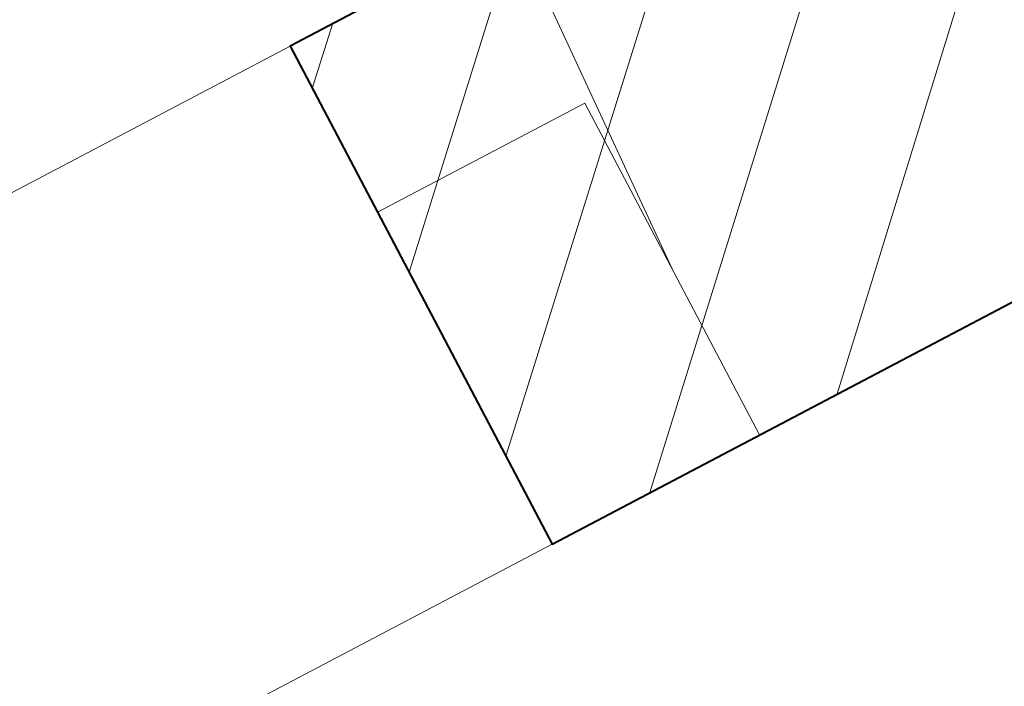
# Model space of a CAD drawing. Header units: metres. Extents: x 7408630 to 7411134, y 5569633 to 5570339.
# Tile 119 of 256: x 7410480.454 to 7410480.664, y 5569932.162 to 5569932.305. Entities that reach past the tile are written whole.
import ezdxf
from ezdxf.enums import TextEntityAlignment as Align

# ---------------------------------------------------------------- set-up
doc = ezdxf.new("R2010")
doc.units = ezdxf.units.M
doc.header["$MEASUREMENT"] = 0
doc.linetypes.add('HIDDEN2', pattern=[4.762499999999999, 3.175, -1.5875])
for name, color, linetype, lineweight in [('Hatch', 4, 'Continuous', 5), ('Istn-sciany', 3, 'Continuous', 20), ('OPIS POM NOWE', 140, 'Continuous', 5), ('Opis_pom', 9, 'Continuous', 18), ('Sciany', 2, 'Continuous', 40)]:
    doc.layers.add(name, color=color, linetype=linetype, lineweight=lineweight)
doc.layers.add('Wyburzenia', color=7, linetype='Continuous', lineweight=13, true_color=0xb0b0b0)
doc.styles.add('ARIAL', font='tahoma.ttf')

# ---------------------------------------------------------------- blocks, each defined once
blk = doc.blocks.new('A$C142d3faa')
at = {"layer": 'Hatch'}
h = blk.add_hatch(dxfattribs=at)
h.set_pattern_fill('ANSI31', color=256)
h.set_pattern_definition([(45, (-58931.34199039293, 199163.1944934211), (-2.245064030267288, 2.245064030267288), [])])
h.paths.add_polyline_path([(626.2253591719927, 4530.606190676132), (546.2253591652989, 4530.606190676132), (546.2253591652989, 4518.606190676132), (626.2253591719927, 4518.606190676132)])
at = {"layer": 'Istn-sciany'}
for points in [[(386.2253591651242, 4530.606190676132), (546.2253591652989, 4530.606190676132)], [(546.2253591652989, 4530.606190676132), (546.2253591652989, 4518.606190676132)], [(386.2253591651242, 4518.606190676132), (546.2253591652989, 4518.606190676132)]]:
    blk.add_lwpolyline(points, dxfattribs=at)
at = {"layer": 'Sciany'}
blk.add_lwpolyline([(626.2253591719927, 4530.606190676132), (546.2253591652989, 4530.606190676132), (546.2253591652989, 4518.606190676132), (626.2253591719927, 4518.606190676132)], close=True, dxfattribs=at)
at = {"layer": 'Wyburzenia', "linetype": 'HIDDEN2', "ltscale": 3}
blk.add_lwpolyline([(551.225359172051, 4526.606190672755), (546.2253591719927, 4526.606190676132), (546.2253591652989, 4518.606190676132), (551.2253591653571, 4518.606190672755)], close=True, dxfattribs=at)
blk.add_arc((621.2253592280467, 4522.606190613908), 70, 89.99999996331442, 179.9999999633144, dxfattribs=at)
at = {"layer": 'OPIS POM NOWE', "style": 'ARIAL'}
for tag, p in [('E1,4', (2085.453509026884, 1677.902724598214)), ('E1,4', (2642.565068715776, 1467.098580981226)), ('E1,4', (2887.554946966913, 1334.669140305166)), ('E1,1', (2346.15172770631, 945.3069204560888)), ('E1,2', (2380.289767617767, 731.4605824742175)), ('E1,4', (3248.926969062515, 423.5622677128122)), ('E1,3', (2269.290473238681, 389.8474601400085)), ('E1,5', (4145.396889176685, -41.41678165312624))]:
    blk.add_attdef(tag, text='', height=23.936, dxfattribs=at).set_placement(p, align=Align.MIDDLE_CENTER)
at = {"layer": 'Opis_pom', "ltscale": 0.7, "style": 'ARIAL'}
for tag, p in [('B1,18', (784.175454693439, 4749.376909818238)), ('B1,21', (1474.160621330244, 4744.552251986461)), ('B1/17', (593.1950013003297, 4721.360037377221)), ('1,23', (2643.879736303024, 4721.360037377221)), ('1,22', (2015.997302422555, 4715.619925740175)), ('A1,1', (-123.2752701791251, 4710.792713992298)), ('B1,1', (2964.213888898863, 4687.194759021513)), ('B1,19', (983.4770436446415, 4684.250472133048)), ('A1,6', (-365.3793687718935, 4657.226791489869)), ('A1,16', (198.2072643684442, 4631.436355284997)), ('B1,20', (1267.194878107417, 4624.632454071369)), ('B1,3', (3298.013043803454, 4567.235815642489)), ('B1,4', (4545.109849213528, 4480.622250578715)), ('A1,5', (-782.1155021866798, 4446.932694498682)), ('A1,2', (-186.9193724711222, 4425.112318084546)), ('A1,15', (198.2072643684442, 4391.000839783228)), ('B1,2', (2872.012077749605, 4302.459186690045)), ('A1,3', (-121.2895641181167, 4150.905633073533)), ('B1,8', (2427.383192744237, 4053.123158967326)), ('B1,6', (4754.926236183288, 3940.334623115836)), ('A1,4', (-837.6792277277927, 3920.772192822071)), ('B1,14', (401.2060605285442, 3890.998977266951)), ('B1,13', (1255.283140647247, 3857.264790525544)), ('B1,5', (4487.887436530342, 3854.524062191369)), ('B1,10', (1961.599271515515, 3852.276071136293)), ('B1,9', (2126.781835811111, 3827.246892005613)), ('B1,7', (3203.179523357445, 3799.68363001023)), ('B1,11', (2118.658790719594, 3658.838670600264)), ('B1,12', (1949.477289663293, 3633.257187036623)), ('C1,2', (2894.604733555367, 3427.283363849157)), ('C1,3', (2160.246723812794, 3198.455877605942)), ('C1,1', (3129.25555325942, 2706.44898945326)), ('C1,4', (2077.339235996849, 2485.413103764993)), ('C1,5', (2131.383208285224, 2180.309788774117)), ('C1,10', (3196.043433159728, 2172.920878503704)), ('C1,9', (3215.995519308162, 1907.634199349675)), ('C1,6', (2168.073843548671, 1819.58528353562)), ('D0,18', (1348.653176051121, 1483.781635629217)), ('C1,8', (2890.195548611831, 1472.29709332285)), ('C1,7', (2247.746238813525, 1432.404889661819)), ('D,03', (680.1466722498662, 1361.206844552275)), ('D0,15', (1769.826019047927, 1360.285680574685)), ('D,07', (301.6534830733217, 1339.208595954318)), ('D0,6', (-189.623502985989, 1299.117330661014)), ('D0,8', (-573.6059719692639, 1280.794415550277)), ('D0,2', (1011.718833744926, 1184.667071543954)), ('D0,4', (520.2942003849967, 1181.603761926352)), ('D0,14', (1790.011409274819, 1156.002015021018)), ('D,05', (264.3299696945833, 1077.697489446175)), ('D0,13', (1760.78024321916, 974.2700197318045)), ('D0,09', (-770.0709432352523, 944.5551283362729)), ('D0,1', (999.9887503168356, 928.6062601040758)), ('D0,10', (-751.0723892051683, 564.5580135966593)), ('D0,11', (-751.0723892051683, 336.7382673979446)), ('D0,12', (198.7439030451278, 306.3970252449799))]:
    blk.add_attdef(tag, text='', height=11.968, dxfattribs=at).set_placement(p, align=Align.MIDDLE_CENTER)

msp = doc.modelspace()

# ---------------------------------------------------------------- block references
at = {"xscale": 0.01, "yscale": 0.01, "zscale": 0.01, "rotation": 27.75854060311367}
msp.add_blockref('A$C142d3faa', (7410496.779402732, 5569889.662845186), dxfattribs=at)

doc.saveas('drawing.dxf')
